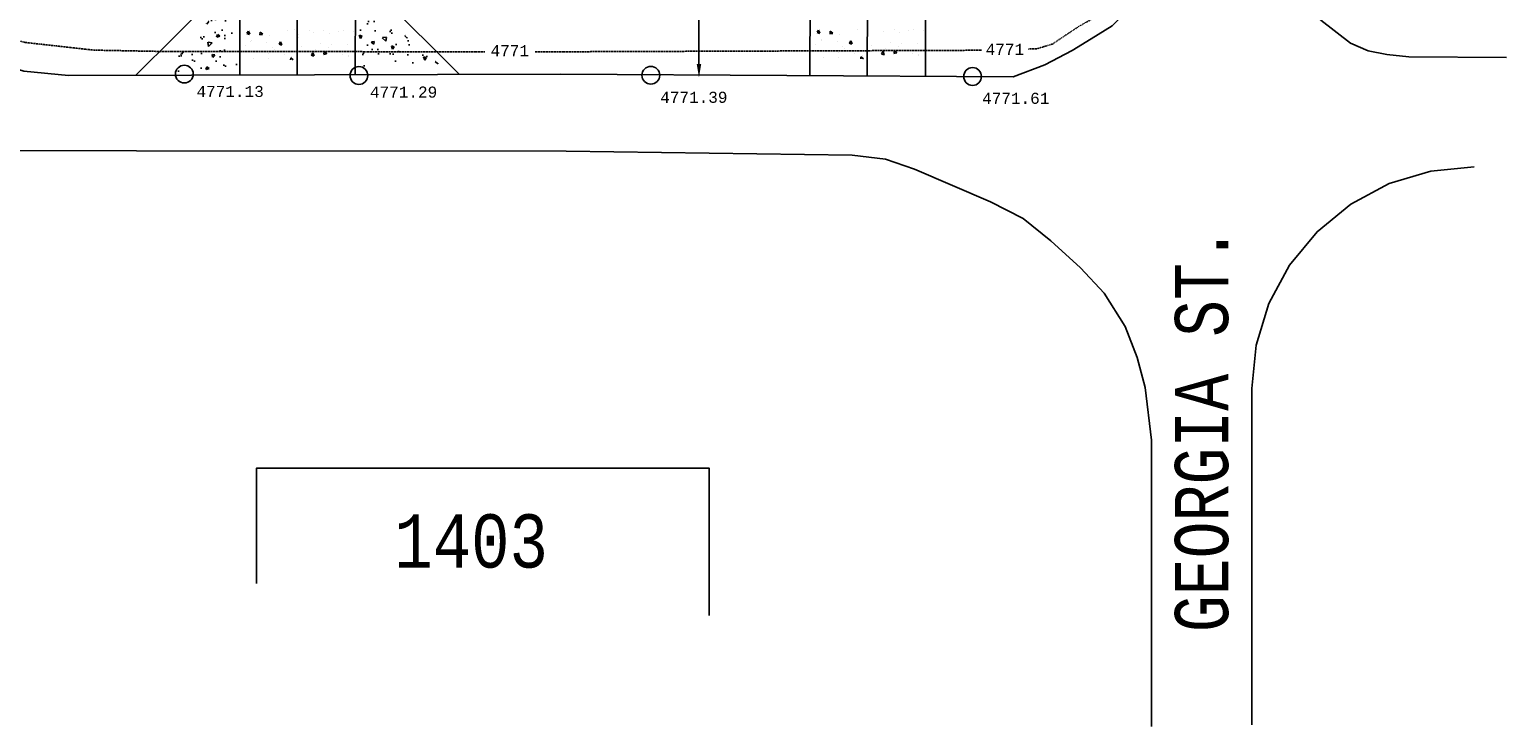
# Model space of a CAD drawing. Header units: inches. Extents: x 38743 to 43814, y 58617 to 61856.
# Tile 2 of 10: x 41192 to 41525, y 58984 to 59141. Entities that reach past the tile are written whole.
import ezdxf
from ezdxf.enums import TextEntityAlignment as Align

# ---------------------------------------------------------------- set-up
doc = ezdxf.new("R2010")
doc.units = ezdxf.units.IN
doc.header["$MEASUREMENT"] = 0
doc.linetypes.add('DASHED', pattern=[0.75, 0.5, -0.25])
for name, color, linetype in [('11', 7, 'Continuous'), ('14', 7, 'Continuous'), ('21', 5, 'Continuous'), ('23', 7, 'Continuous'), ('c-pr-drive', 4, 'Continuous'), ('c-pr-gradpnts', 7, 'Continuous'), ('c-text', 6, 'Continuous'), ('CONCRETEHATCH', 7, 'Continuous'), ('TOPOGRAPHICLINES', 7, 'Continuous')]:
    doc.layers.add(name, color=color, linetype=linetype)
doc.styles.add('MONOTXT', font='MONOTXT', dxfattribs={"height": 0.2})

msp = doc.modelspace()

# ---------------------------------------------------------------- hatches: boundary and pattern name
at = {"layer": 'c-pr-gradpnts'}
h = msp.add_hatch(dxfattribs=at)
h.set_pattern_fill('AR-CONC', color=256, angle=-180, style=0)
h.set_pattern_definition([(230, (82556.1336, 118409.592), (-7.17260183, 0.62752135), [0.75, -8.25]), (175, (82556.1336, 118409.592), (1.3875133, -7.5219213), [0.6, -6.6]), (280.4514, (82555.536, 118409.644), (-5.7850938, -6.8943954), [0.6374019, -7.0114211]), (226.1842, (82556.134, 118407.592), (-10.6724105, 1.6551901), [1.125, -12.375]), (276.6356, (82555.244, 118407.73), (-9.346627, -9.7411787), [0.9561029, -10.51713]), (171.1842, (82556.134, 118407.592), (-9.3466195, -9.741186), [0.9, -9.9]), (201, (82555.1336, 118408.092), (-5.9690705, 4.0261889), [0.75, -8.25]), (146, (82555.1336, 118408.092), (-2.4331533, -7.25150045), [0.6, -6.6]), (251.4514, (82554.636, 118408.4275), (-8.4022263, -3.225305), [0.6374019, -7.0114211]), (217.5, (82556.1336, 118409.592), (-0.12159855, -3.32893854), [0, -6.52, 0, -6.7, 0, -6.625]), (187.5, (82556.1336, 118409.592), (-2.63069537, -3.94411712), [0, -3.82, 0, -6.37, 0, -2.525]), (147.5, (82558.3636, 118409.592), (-5.33822436, 0.22554872), [0, -2.5, 0, -7.8, 0, -10.35]), (137.5, (82559.3636, 118409.592), (-5.8318617, -1.00104982), [0, -3.25, 0, -5.18, 0, -7.35])])
h.paths.add_polyline_path([(41239.02, 59150.37), (41223.05, 59131.32), (41239.02, 59131.32)])
h = msp.add_hatch(dxfattribs=at)
h.set_pattern_fill('AR-CONC', color=256, angle=90, style=0)
h.set_pattern_definition([(140, (100544.3785, 17815.4596), (0.62752135, 7.17260183), [0.75, -8.25]), (85, (100544.3785, 17815.4596), (-7.5219213, -1.3875133), [0.6, -6.6]), (190.4514, (100544.431, 17816.057), (-6.8943954, 5.7850938), [0.6374019, -7.0114211]), (136.1842, (100542.3785, 17815.46), (1.6551901, 10.6724105), [1.125, -12.375]), (186.6356, (100542.516, 17816.349), (-9.7411787, 9.346627), [0.9561029, -10.51713]), (81.1842, (100542.378, 17815.46), (-9.741186, 9.3466195), [0.9, -9.9]), (111, (100542.8785, 17816.4596), (4.0261889, 5.9690705), [0.75, -8.25]), (56, (100542.8785, 17816.4596), (-7.25150045, 2.4331533), [0.6, -6.6]), (161.4514, (100543.214, 17816.957), (-3.225305, 8.4022263), [0.6374019, -7.0114211]), (127.5, (100544.3785, 17815.4596), (-3.32893854, 0.12159855), [0, -6.52, 0, -6.7, 0, -6.625]), (97.5, (100544.3785, 17815.4596), (-3.94411712, 2.63069537), [0, -3.82, 0, -6.37, 0, -2.525]), (57.5, (100544.3785, 17813.2296), (0.22554872, 5.33822436), [0, -2.5, 0, -7.8, 0, -10.35]), (47.5, (100544.3785, 17812.2296), (-1.00104982, 5.8318617), [0, -3.25, 0, -5.18, 0, -7.35])])
h.paths.add_polyline_path([(41285.16, 59132.57), (41266.11, 59148.54), (41266.11, 59132.58)])

# ---------------------------------------------------------------- linework, layer by layer
at = {"layer": '11', "color": 1, "linetype": 'Continuous'}
for p, q in [((41201.14, 59130.44, -4788.6), (41311.92, 59130.75, -4788.6)), ((41467.61, 58984.27, -4788.6), (41467.64, 59060, -4788.6))]:
    msp.add_line(p, q, dxfattribs=at)
at = {"layer": '11', "color": 1, "linetype": 'Continuous', "elevation": -4788.6}
for points in [[(41311.92, 59130.75), (41413.85, 59130.15), (41420.98, 59132.86), (41427.2, 59136.12), (41431.48, 59138.72), (41436.21, 59141.67), (41439.84, 59145.32), (41442.87, 59149.51), (41445.29, 59153.99), (41446.51, 59158.72), (41447.61, 59165.18), (41448.48, 59245.56)], [(41469.23, 59245.05), (41468.21, 59177.29), (41468.8, 59169.84), (41470.48, 59162.07), (41474.3, 59154.45), (41478.83, 59147.97), (41483.18, 59142.95), (41489.83, 59137.74), (41493.82, 59136.01), (41498.02, 59135.22), (41503, 59134.64), (41524.98, 59134.54)], [(41201.14, 59130.44), (41191.08, 59131.44), (41181.42, 59134.44), (41172.55, 59139.31), (41164.86, 59145.87), (41158.64, 59153.87), (41154.17, 59162.94), (41151.61, 59172.75), (41151.05, 59182.81)], [(41313.22, 59113.42), (41377.6, 59112.56), (41385.14, 59111.63), (41391.68, 59109.36), (41408.8, 59102.03), (41416.15, 59098.27), (41422.34, 59093.25), (41429.01, 59087.19), (41434.41, 59081.48), (41439.11, 59073.96), (41441.82, 59066.95), (41443.64, 59060.27), (41445.07, 59048.37), (41445, 58983.94)], [(41467.64, 59060), (41468.61, 59069.75), (41471.48, 59079.12), (41476.11, 59087.75), (41482.33, 59095.31), (41489.92, 59101.5), (41498.55, 59106.12), (41507.95, 59108.94), (41517.7, 59109.94)]]:
    msp.add_lwpolyline(points, dxfattribs=at)
at = {"layer": '11', "color": 1, "linetype": 'Continuous', "elevation": -4788.6, "flags": 128}
msp.add_lwpolyline([(41022.76, 59113.62), (41313.22, 59113.42)], dxfattribs=at)
at = {"layer": '21', "color": 4, "linetype": 'Continuous', "elevation": -4788.6}
msp.add_lwpolyline([(41243.43, 59016.11), (41243.43, 59042.06), (41345.43, 59042.06), (41345.43, 59008.94)], dxfattribs=at)
at = {"layer": 'c-pr-drive'}
for p, q in [((41239.82, 59201.83, -14366.2), (41239.69, 59130.54, -14366.2)), ((41252.82, 59201.83, -14366.2), (41252.58, 59130.58, -9307.36)), ((41265.82, 59201.83, -14366.2), (41265.69, 59130.62, -14366.2)), ((41368.24, 59202.06, -4788.6), (41368.1, 59130.42, -4788.6)), ((41381.24, 59202.06, -4788.6), (41380.99, 59130.34, 303.16)), ((41394.24, 59202.06, -4788.6), (41394.1, 59130.27, -4788.6)), ((41239.82, 59153.94, -19146.19), (41216.24, 59130.48, -19174.86)), ((41265.82, 59153.94, -19146.19), (41289.21, 59130.68, -20985.94))]:
    msp.add_line(p, q, dxfattribs=at)
at = {"layer": 'c-text', "color": 0, "lineweight": -2}
msp.add_line((41343.11, 59133.02), (41343.11, 59160.83), dxfattribs=at)
at = {"layer": 'c-text', "color": 0}
msp.add_solid([(41343.61, 59133.02), (41342.61, 59133.02), (41343.11, 59130.02)], dxfattribs=at)
at = {"layer": 'CONCRETEHATCH', "color": 2}
for p, q in [((41251.98, 59140.76, -9577.6), (41251.98, 59140.76, -9577.6)), ((41255.31, 59140.64, -9577.6), (41255.31, 59140.64, -9577.6)), ((41370.07, 59140.69), (41369.73, 59140.19)), ((41370.07, 59140.69), (41370.34, 59139.99)), ((41370.28, 59140.78), (41370.28, 59140.78)), ((41378.87, 59140.74), (41378.87, 59140.74)), ((41387.06, 59140.74), (41387.06, 59140.74)), ((41390.39, 59140.62), (41390.39, 59140.62)), ((41391.53, 59140.71), (41391.53, 59140.71)), ((41241.28, 59139.92, -9577.6), (41241.88, 59139.72, -9577.6)), ((41241.65, 59140.47, -9577.6), (41241.31, 59139.97, -9577.6)), ((41241.65, 59140.47, -9577.6), (41241.92, 59139.77, -9577.6)), ((41241.86, 59140.56, -9577.6), (41241.86, 59140.56, -9577.6)), ((41242.19, 59138.05, -9577.6), (41242.19, 59138.05, -9577.6)), ((41242.4, 59138.32, -9577.6), (41242.4, 59138.32, -9577.6)), ((41244.19, 59139.59, -9577.6), (41244.82, 59139.71, -9577.6)), ((41244.28, 59140.24, -9577.6), (41244.23, 59139.64, -9577.6)), ((41244.28, 59140.24, -9577.6), (41244.85, 59139.76, -9577.6)), ((41245.81, 59137.93, -9577.6), (41245.81, 59137.93, -9577.6)), ((41246.36, 59139.56, -9577.6), (41246.36, 59139.56, -9577.6)), ((41248.53, 59137.49, -9577.6), (41249.14, 59137.29, -9577.6)), ((41248.9, 59138.03, -9577.6), (41248.56, 59137.53, -9577.6)), ((41248.9, 59138.03, -9577.6), (41249.17, 59137.33, -9577.6)), ((41250.45, 59140.52, -9577.6), (41250.45, 59140.52, -9577.6)), ((41252.81, 59139.73, -9577.6), (41252.81, 59139.73, -9577.6)), ((41252.86, 59138.98, -9577.6), (41252.86, 59138.98, -9577.6)), ((41256.31, 59140.14, -9577.6), (41256.31, 59140.14, -9577.6)), ((41257.9, 59137.74, -9577.6), (41257.9, 59137.74, -9577.6)), ((41258.64, 59140.51, -9577.6), (41258.64, 59140.51, -9577.6)), ((41259.92, 59140.01, -9577.6), (41259.92, 59140.01, -9577.6)), ((41260.25, 59137.51, -9577.6), (41260.25, 59137.51, -9577.6)), ((41261.97, 59140.39, -9577.6), (41261.97, 59140.39, -9577.6)), ((41263.11, 59140.49, -9577.6), (41263.11, 59140.49, -9577.6)), ((41263.87, 59137.38, -9577.6), (41263.87, 59137.38, -9577.6)), ((41265.3, 59140.27, -9577.6), (41265.3, 59140.27, -9577.6)), ((41369.4, 59137.34), (41369.4, 59137.34)), ((41369.7, 59140.15), (41370.3, 59139.95)), ((41370.61, 59138.28), (41370.61, 59138.28)), ((41370.81, 59138.55), (41370.81, 59138.55)), ((41372.61, 59139.82), (41373.24, 59139.94)), ((41372.7, 59140.46), (41372.64, 59139.87)), ((41372.7, 59140.46), (41373.27, 59139.98)), ((41374.23, 59138.15), (41374.23, 59138.15)), ((41374.78, 59139.79), (41374.78, 59139.79)), ((41376.95, 59137.72), (41377.55, 59137.51)), ((41377.32, 59138.26), (41376.98, 59137.76)), ((41377.32, 59138.26), (41377.59, 59137.56)), ((41381.23, 59139.95), (41381.23, 59139.95)), ((41381.28, 59139.21), (41381.28, 59139.21)), ((41382.07, 59137.31), (41382.07, 59137.31)), ((41384.73, 59140.36), (41384.73, 59140.36)), ((41386.32, 59137.96), (41386.32, 59137.96)), ((41388.34, 59140.24), (41388.34, 59140.24)), ((41388.67, 59137.73), (41388.67, 59137.73)), ((41392.29, 59137.61), (41392.29, 59137.61)), ((41393.72, 59140.5), (41393.72, 59140.5)), ((41240.98, 59137.11, -9577.6), (41240.98, 59137.11, -9577.6)), ((41242.69, 59134.27, -9577.6), (41242.69, 59134.27, -9577.6)), ((41242.75, 59135.93, -9577.6), (41242.75, 59135.93, -9577.6)), ((41246.08, 59135.81, -9577.6), (41246.08, 59135.81, -9577.6)), ((41246.14, 59135.42, -9577.6), (41246.14, 59135.42, -9577.6)), ((41246.14, 59134.23, -9577.6), (41246.14, 59134.23, -9577.6)), ((41246.95, 59136.7, -9577.6), (41246.95, 59136.7, -9577.6)), ((41247.48, 59136.33, -9577.6), (41247.48, 59136.33, -9577.6)), ((41249.4, 59135.69, -9577.6), (41249.4, 59135.69, -9577.6)), ((41249.75, 59135.3, -9577.6), (41249.75, 59135.3, -9577.6)), ((41251.17, 59134.45, -9577.6), (41251.13, 59133.97, -9577.6)), ((41251.17, 59134.45, -9577.6), (41251.74, 59133.97, -9577.6)), ((41251.45, 59134.69, -9577.6), (41251.45, 59134.69, -9577.6)), ((41252.59, 59134.39, -9577.6), (41252.59, 59134.39, -9577.6)), ((41252.73, 59135.56, -9577.6), (41252.73, 59135.56, -9577.6)), ((41253.65, 59137.08, -9577.6), (41253.65, 59137.08, -9577.6)), ((41255.78, 59135.06, -9577.6), (41256.39, 59134.85, -9577.6)), ((41256.15, 59135.6, -9577.6), (41255.82, 59135.1, -9577.6)), ((41256.06, 59135.44, -9577.6), (41256.06, 59135.44, -9577.6)), ((41256.15, 59135.6, -9577.6), (41256.42, 59134.9, -9577.6)), ((41256.55, 59135.63, -9577.6), (41256.55, 59135.63, -9577.6)), ((41256.81, 59136.35, -9577.6), (41256.81, 59136.35, -9577.6)), ((41258.61, 59135.2, -9577.6), (41259.24, 59135.31, -9577.6)), ((41258.69, 59135.84, -9577.6), (41258.64, 59135.24, -9577.6)), ((41258.69, 59135.84, -9577.6), (41259.27, 59135.36, -9577.6)), ((41259.39, 59135.32, -9577.6), (41259.39, 59135.32, -9577.6)), ((41259.61, 59136.67, -9577.6), (41259.61, 59136.67, -9577.6)), ((41262.72, 59135.2, -9577.6), (41262.72, 59135.2, -9577.6)), ((41263.01, 59135.79, -9577.6), (41263.01, 59135.79, -9577.6)), ((41264.11, 59134.66, -9577.6), (41264.11, 59134.66, -9577.6)), ((41264.2, 59134.88, -9577.6), (41264.2, 59134.88, -9577.6)), ((41371.11, 59134.49), (41371.11, 59134.49)), ((41371.16, 59136.15), (41371.16, 59136.15)), ((41374.49, 59136.03), (41374.49, 59136.03)), ((41374.55, 59134.45), (41374.55, 59134.45)), ((41374.56, 59135.65), (41374.56, 59135.65)), ((41375.37, 59136.92), (41375.37, 59136.92)), ((41375.9, 59136.56), (41375.9, 59136.56)), ((41377.82, 59135.91), (41377.82, 59135.91)), ((41378.17, 59135.52), (41378.17, 59135.52)), ((41379.59, 59134.68), (41379.55, 59134.2)), ((41379.59, 59134.68), (41380.16, 59134.2)), ((41379.87, 59134.91), (41379.87, 59134.91)), ((41381.01, 59134.61), (41381.01, 59134.61)), ((41381.15, 59135.79), (41381.15, 59135.79)), ((41384.2, 59135.28), (41384.81, 59135.08)), ((41384.57, 59135.83), (41384.23, 59135.33)), ((41384.48, 59135.67), (41384.48, 59135.67)), ((41384.57, 59135.83), (41384.84, 59135.13)), ((41384.97, 59135.85), (41384.97, 59135.85)), ((41385.23, 59136.58), (41385.23, 59136.58)), ((41387.03, 59135.42), (41387.65, 59135.54)), ((41387.11, 59136.07), (41387.06, 59135.47)), ((41387.11, 59136.07), (41387.69, 59135.58)), ((41387.81, 59135.55), (41387.81, 59135.55)), ((41388.03, 59136.89), (41388.03, 59136.89)), ((41391.14, 59135.43), (41391.14, 59135.43)), ((41391.43, 59136.01), (41391.43, 59136.01)), ((41392.53, 59134.88), (41392.53, 59134.88)), ((41392.62, 59135.1), (41392.62, 59135.1))]:
    msp.add_line(p, q, dxfattribs=at)
at = {"layer": 'TOPOGRAPHICLINES', "linetype": 'DASHED', "ltscale": 0.2, "elevation": -4788.6}
for points in [[(41417.33, 59136.42), (41419.28, 59136.5), (41422.7, 59137.53), (41428.86, 59141.63), (41436.91, 59146.1), (41441.36, 59152.26), (41445.13, 59160.47), (41446.84, 59173.13), (41447.52, 59192.29), (41448.21, 59304.87), (41448.89, 59312.4), (41448.21, 59365.09), (41448.21, 59396.57)], [(41224.28, 59135.83), (41206.82, 59136.17), (41191.41, 59137.89), (41181.83, 59140.28), (41171.56, 59147.47), (41164.71, 59155.68), (41158.2, 59165.6), (41156.15, 59173.47), (41155.12, 59182.37), (41156.15, 59208.37), (41157.18, 59238.49), (41156.49, 59255.94), (41157.86, 59293.58), (41157.86, 59321.64)], [(41224.28, 59135.83), (41249.57, 59135.83)], [(41249.57, 59135.83), (41294.89, 59135.82)], [(41306.19, 59135.82), (41316.91, 59135.82), (41356.71, 59135.96)], [(41356.71, 59135.96), (41406.78, 59136.14)]]:
    msp.add_lwpolyline(points, dxfattribs=at)
at = {"layer": 'TOPOGRAPHICLINES', "linetype": 'Continuous'}
for centre in [(41227.2, 59130.78, -4788.6), (41266.52, 59130.46, -4788.6), (41332.27, 59130.51, -4788.6), (41404.74, 59130.24, -4788.6)]:
    msp.add_circle(centre, 2, dxfattribs=at)

# ---------------------------------------------------------------- texts
at = {"layer": '14', "color": 30, "linetype": 'Continuous', "style": 'MONOTXT', "width": 0.800016}
msp.add_text('GEORGIA ST.', height=12, rotation=90, dxfattribs=at).set_placement((41456.3, 59050.85, -4788.6), align=Align.MIDDLE)
at = {"layer": '23', "color": 3, "linetype": 'Continuous', "style": 'MONOTXT', "width": 0.833333}
msp.add_text('1403', height=12, dxfattribs=at).set_placement((41291.79, 59025.7, -4788.6), align=Align.MIDDLE)
at = {"layer": 'TOPOGRAPHICLINES', "linetype": 'Continuous', "style": 'MONOTXT'}
for s, p in [('4771', (41300.5, 59136.05, -4788.6)), ('4771', (41412.01, 59136.36, -4788.6)), ('4771.13', (41237.52, 59126.87, -4788.6)), ('4771.29', (41276.59, 59126.73, -4788.6)), ('4771.39', (41341.96, 59125.56, -4788.6)), ('4771.61', (41414.46, 59125.33, -4788.6))]:
    msp.add_text(s, height=2.5, dxfattribs=at).set_placement(p, align=Align.MIDDLE)

doc.saveas('drawing.dxf')
